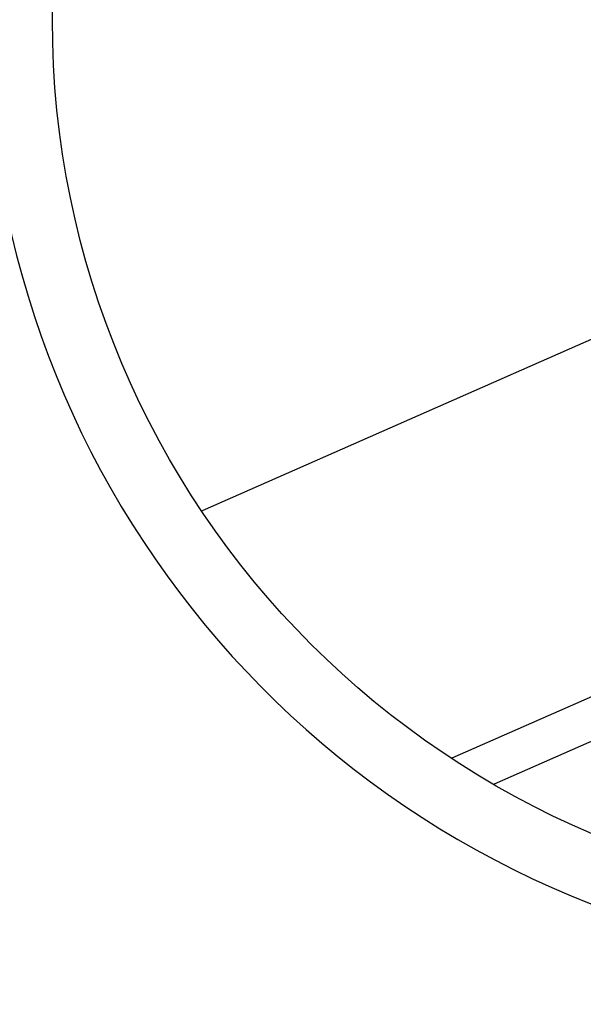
# Model space of a CAD drawing. Header units: millimetres. Extents: x 0 to 210, y 0 to 297.
# Tile 40 of 73: x 54.3086 to 54.3445, y 151.8086 to 151.8713. Entities that reach past the tile are written whole.
import ezdxf
from ezdxf.enums import TextEntityAlignment as Align

# ---------------------------------------------------------------- set-up
doc = ezdxf.new("R2010")
doc.units = ezdxf.units.MM
doc.header["$LTSCALE"] = 19.36
doc.layers.get('0').update_dxf_attribs({"linetype": 'CONTINUOUS'})
doc.layers.add('Z_DIM_2D', color=7, linetype='CONTINUOUS')
doc.styles.add('TEXTSTYLE_3', font='helveticaneueltw1g-ltcn.otf')
doc.styles.add('TEXTSTYLE_4', font='gdt', dxfattribs={"width": 0.7})
doc.dimstyles.new('DIMSTYLE_1', dxfattribs={"dimtxt": 1.4, "dimasz": 3.5, "dimexe": 1.5, "dimexo": 0, "dimgap": 0.35, "dimtad": 0, "dimtih": 1, "dimtoh": 1, "dimlfac": 12.000000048, "dimdsep": 46, "dimtxsty": 'TEXTSTYLE_3', "dimblk": '_FILLED', "dimblk1": '_FILLED', "dimblk2": '_FILLED', "dimcen": 0.09, "dimclrt": 5, "dimazin": 2, "dimtol": 1, "dimtp": 0.3, "dimtm": 0.3, "dimtfac": 1, "dimtofl": 0, "dimtmove": 0, "dimatfit": 3, "dimldrblk": '_FILLED', "dimfxl": 1, "dimtolj": 1, "dimarcsym": 0})
doc.dimstyles.new('DIMSTYLE_3', dxfattribs={"dimtxt": 1.4, "dimasz": 3.5, "dimexe": 1.5, "dimexo": 0, "dimgap": 0.35, "dimtad": 0, "dimtih": 1, "dimtoh": 1, "dimdec": 3, "dimlfac": 12.000000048, "dimdsep": 46, "dimtxsty": 'TEXTSTYLE_3', "dimblk": '_FILLED', "dimblk1": '_FILLED', "dimblk2": '_FILLED', "dimcen": 0.09, "dimclrt": 5, "dimazin": 2, "dimtol": 1, "dimtp": 0.3, "dimtm": 0.3, "dimtfac": 1, "dimtdec": 3, "dimtofl": 0, "dimtmove": 0, "dimatfit": 3, "dimldrblk": '_FILLED', "dimfxl": 1, "dimtolj": 1, "dimarcsym": 0})
doc.dimstyles.new('DIMSTYLE_4', dxfattribs={"dimtxt": 1.4, "dimasz": 3.5, "dimexe": 1.5, "dimexo": 0, "dimgap": 0.35, "dimtad": 0, "dimtih": 1, "dimtoh": 1, "dimdec": 3, "dimlfac": 12.000000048, "dimdsep": 46, "dimtxsty": 'TEXTSTYLE_3', "dimblk": '_FILLED', "dimblk1": '_FILLED', "dimblk2": '_FILLED', "dimcen": 0.09, "dimclrt": 5, "dimazin": 2, "dimtol": 1, "dimtp": 0.4, "dimtm": 0.4, "dimtfac": 1, "dimtdec": 3, "dimtofl": 0, "dimtmove": 0, "dimatfit": 3, "dimldrblk": '_FILLED', "dimfxl": 1, "dimtolj": 1, "dimarcsym": 0})

# ---------------------------------------------------------------- blocks, each defined once
blk = doc.blocks.new('*D0')
at = {"layer": 'Z_DIM_2D', "color": 2, "linetype": 'CONTINUOUS'}
blk.add_line((53.7385570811, 152.5150399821), (53.7385570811, 147.3402091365), dxfattribs=at)
at = {"layer": 'Z_DIM_2D', "color": 5, "linetype": 'CONTINUOUS'}
for s, height, style, p in [('0.3', 0.98, 'TEXTSTYLE_3', (54.2285570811, 146.6402091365)), ('`', 0.98, 'TEXTSTYLE_4', (54.2285570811, 144.9946867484)), ('34.48', 1.4, 'TEXTSTYLE_3', (54.4385570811, 143.8513534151))]:
    blk.add_text(s, height=height, rotation=90, dxfattribs=dict(at, style=style)).set_placement(p, align=Align.RIGHT)
blk = doc.blocks.new('_FILLED')
at = {"color": 0, "linetype": 'BYBLOCK'}
blk.add_solid([(0, 0), (-1, 0.125), (-1, -0.125)], dxfattribs=at)
blk = doc.blocks.new('_NONE')
blk = doc.blocks.new('*D2')
at = {"layer": 'Z_DIM_2D', "color": 2, "linetype": 'CONTINUOUS'}
for p, q in [((54.1564952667, 152.4525399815), (54.1564952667, 150.5886575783)), ((54.1564952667, 150.5886575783), (56.1076576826, 150.163455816)), ((56.1076576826, 150.163455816), (56.1076576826, 147.3402091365))]:
    blk.add_line(p, q, dxfattribs=at)
at = {"layer": 'Z_DIM_2D', "color": 5, "linetype": 'CONTINUOUS'}
for s, height, style, p in [('0.3', 0.98, 'TEXTSTYLE_3', (56.5976576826, 146.6402091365)), ('`', 0.98, 'TEXTSTYLE_4', (56.5976576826, 144.9946867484)), ('39.5', 1.4, 'TEXTSTYLE_3', (56.8076576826, 143.8513534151))]:
    blk.add_text(s, height=height, rotation=90, dxfattribs=dict(at, style=style)).set_placement(p, align=Align.RIGHT)
blk = doc.blocks.new('*D3')
at = {"layer": 'Z_DIM_2D', "color": 2, "linetype": 'CONTINUOUS'}
for p, q in [((60.8231622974, 152.4525399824), (60.8231622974, 150.4755057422)), ((60.8231622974, 150.4755057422), (58.7593553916, 149.977222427)), ((58.7593553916, 149.977222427), (58.7593553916, 147.3402091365))]:
    blk.add_line(p, q, dxfattribs=at)
at = {"layer": 'Z_DIM_2D', "color": 5, "linetype": 'CONTINUOUS'}
for s, height, style, p in [('0.3', 0.98, 'TEXTSTYLE_3', (59.2493553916, 146.6402091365)), ('`', 0.98, 'TEXTSTYLE_4', (59.2493553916, 144.9946867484)), ('119.5', 1.4, 'TEXTSTYLE_3', (59.4593553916, 143.8513534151))]:
    blk.add_text(s, height=height, rotation=90, dxfattribs=dict(at, style=style)).set_placement(p, align=Align.RIGHT)
blk = doc.blocks.new('*D4')
at = {"layer": 'Z_DIM_2D', "color": 2, "linetype": 'CONTINUOUS'}
blk.add_line((61.2648277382, 152.5150399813), (61.2648277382, 147.3402091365), dxfattribs=at)
at = {"layer": 'Z_DIM_2D', "color": 5, "linetype": 'CONTINUOUS'}
for s, height, style, p in [('0.3', 0.98, 'TEXTSTYLE_3', (61.7548277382, 146.6402091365)), ('`', 0.98, 'TEXTSTYLE_4', (61.7548277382, 144.9946867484)), ('124.8', 1.4, 'TEXTSTYLE_3', (61.9648277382, 143.8513534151))]:
    blk.add_text(s, height=height, rotation=90, dxfattribs=dict(at, style=style)).set_placement(p, align=Align.RIGHT)
blk = doc.blocks.new('*D5')
at = {"layer": 'Z_DIM_2D', "color": 2, "linetype": 'CONTINUOUS'}
blk.add_line((63.7398285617, 152.5150399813), (63.7398285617, 147.3402091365), dxfattribs=at)
at = {"layer": 'Z_DIM_2D', "color": 5, "linetype": 'CONTINUOUS'}
for s, height, style, p in [('0.3', 0.98, 'TEXTSTYLE_3', (64.2298285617, 146.6402091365)), ('`', 0.98, 'TEXTSTYLE_4', (64.2298285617, 144.9946867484)), ('154.5', 1.4, 'TEXTSTYLE_3', (64.4398285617, 143.8513534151))]:
    blk.add_text(s, height=height, rotation=90, dxfattribs=dict(at, style=style)).set_placement(p, align=Align.RIGHT)
blk = doc.blocks.new('*D6')
at = {"layer": 'Z_DIM_2D', "color": 2, "linetype": 'CONTINUOUS'}
for p, q in [((64.1564952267, 152.4525399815), (64.1564952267, 150.6542908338)), ((64.1564952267, 150.6542908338), (65.4583074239, 149.952707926)), ((65.4583074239, 149.952707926), (65.4583074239, 147.3402091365))]:
    blk.add_line(p, q, dxfattribs=at)
at = {"layer": 'Z_DIM_2D', "color": 5, "linetype": 'CONTINUOUS'}
for s, height, style, p in [('0.3', 0.98, 'TEXTSTYLE_3', (65.9483074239, 146.6402091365)), ('`', 0.98, 'TEXTSTYLE_4', (65.9483074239, 144.9946867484)), ('159.5', 1.4, 'TEXTSTYLE_3', (66.1583074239, 143.8513534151))]:
    blk.add_text(s, height=height, rotation=90, dxfattribs=dict(at, style=style)).set_placement(p, align=Align.RIGHT)
blk = doc.blocks.new('*D7')
at = {"layer": 'Z_DIM_2D', "color": 2, "linetype": 'CONTINUOUS'}
blk.add_line((67.0731618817, 152.5150399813), (67.0731618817, 147.3402091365), dxfattribs=at)
at = {"layer": 'Z_DIM_2D', "color": 5, "linetype": 'CONTINUOUS'}
for s, height, style, p in [('0.3', 0.98, 'TEXTSTYLE_3', (67.5631618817, 146.6402091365)), ('`', 0.98, 'TEXTSTYLE_4', (67.5631618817, 144.9946867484)), ('194.5', 1.4, 'TEXTSTYLE_3', (67.7731618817, 143.8513534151))]:
    blk.add_text(s, height=height, rotation=90, dxfattribs=dict(at, style=style)).set_placement(p, align=Align.RIGHT)
blk = doc.blocks.new('*D8')
at = {"layer": 'Z_DIM_2D', "color": 2, "linetype": 'CONTINUOUS'}
for p, q in [((67.4898285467, 152.4525399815), (67.4898285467, 150.3189837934)), ((67.4898285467, 150.3189837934), (68.8730183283, 150.0200138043)), ((68.8730183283, 150.0200138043), (68.8730183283, 147.3402091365))]:
    blk.add_line(p, q, dxfattribs=at)
at = {"layer": 'Z_DIM_2D', "color": 5, "linetype": 'CONTINUOUS'}
for s, height, style, p in [('0.3', 0.98, 'TEXTSTYLE_3', (69.3630183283, 146.6402091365)), ('`', 0.98, 'TEXTSTYLE_4', (69.3630183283, 144.9946867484)), ('199.5', 1.4, 'TEXTSTYLE_3', (69.5730183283, 143.8513534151))]:
    blk.add_text(s, height=height, rotation=90, dxfattribs=dict(at, style=style)).set_placement(p, align=Align.RIGHT)
blk = doc.blocks.new('*D9')
at = {"layer": 'Z_DIM_2D', "color": 2, "linetype": 'CONTINUOUS'}
blk.add_line((70.8231622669, 152.4525399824), (70.8231622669, 147.3402091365), dxfattribs=at)
at = {"layer": 'Z_DIM_2D', "color": 5, "linetype": 'CONTINUOUS'}
for s, height, style, p in [('0.3', 0.98, 'TEXTSTYLE_3', (71.3131622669, 146.6402091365)), ('`', 0.98, 'TEXTSTYLE_4', (71.3131622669, 144.9946867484)), ('239.5', 1.4, 'TEXTSTYLE_3', (71.5231622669, 143.8513534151))]:
    blk.add_text(s, height=height, rotation=90, dxfattribs=dict(at, style=style)).set_placement(p, align=Align.RIGHT)
blk = doc.blocks.new('*D10')
at = {"layer": 'Z_DIM_2D', "color": 2, "linetype": 'CONTINUOUS'}
for p, q in [((71.2398281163, 152.5150416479), (71.2398281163, 150.1321599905)), ((71.2398281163, 150.1321599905), (72.6999055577, 149.7999711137)), ((72.6999055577, 149.7999711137), (72.6999055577, 147.3402091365))]:
    blk.add_line(p, q, dxfattribs=at)
at = {"layer": 'Z_DIM_2D', "color": 5, "linetype": 'CONTINUOUS'}
for s, height, style, p in [('0.3', 0.98, 'TEXTSTYLE_3', (73.1899055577, 146.6402091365)), ('`', 0.98, 'TEXTSTYLE_4', (73.1899055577, 144.9946867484)), ('244.5', 1.4, 'TEXTSTYLE_3', (73.3999055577, 143.8513534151))]:
    blk.add_text(s, height=height, rotation=90, dxfattribs=dict(at, style=style)).set_placement(p, align=Align.RIGHT)
blk = doc.blocks.new('*D11')
at = {"layer": 'Z_DIM_2D', "color": 2, "linetype": 'CONTINUOUS'}
blk.add_line((74.181494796, 152.4525416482), (74.181494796, 147.3402091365), dxfattribs=at)
at = {"layer": 'Z_DIM_2D', "color": 5, "linetype": 'CONTINUOUS'}
for s, height, style, p in [('0.3', 0.98, 'TEXTSTYLE_3', (74.671494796, 146.6402091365)), ('`', 0.98, 'TEXTSTYLE_4', (74.671494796, 144.9946867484)), ('279.8', 1.4, 'TEXTSTYLE_3', (74.881494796, 143.8513534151))]:
    blk.add_text(s, height=height, rotation=90, dxfattribs=dict(at, style=style)).set_placement(p, align=Align.RIGHT)
blk = doc.blocks.new('*D12')
at = {"layer": 'Z_DIM_2D', "color": 2, "linetype": 'CONTINUOUS'}
for p, q in [((74.5981618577, 152.5150416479), (74.5981618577, 150.3484979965)), ((74.5981618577, 150.3484979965), (75.7033082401, 149.7638455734)), ((75.7033082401, 149.7638455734), (75.7033082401, 147.3402091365))]:
    blk.add_line(p, q, dxfattribs=at)
at = {"layer": 'Z_DIM_2D', "color": 5, "linetype": 'CONTINUOUS'}
for s, height, style, p in [('0.3', 0.98, 'TEXTSTYLE_3', (76.1933082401, 146.6402091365)), ('`', 0.98, 'TEXTSTYLE_4', (76.1933082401, 144.9946867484)), ('284.8', 1.4, 'TEXTSTYLE_3', (76.4033082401, 143.8513534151))]:
    blk.add_text(s, height=height, rotation=90, dxfattribs=dict(at, style=style)).set_placement(p, align=Align.RIGHT)
blk = doc.blocks.new('*D13')
at = {"layer": 'Z_DIM_2D', "color": 2, "linetype": 'CONTINUOUS'}
blk.add_line((77.0731614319, 152.5150416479), (77.0731614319, 147.3402091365), dxfattribs=at)
at = {"layer": 'Z_DIM_2D', "color": 5, "linetype": 'CONTINUOUS'}
for s, height, style, p in [('0.3', 0.98, 'TEXTSTYLE_3', (77.5631614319, 146.6402091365)), ('`', 0.98, 'TEXTSTYLE_4', (77.5631614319, 144.9946867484)), ('314.5', 1.4, 'TEXTSTYLE_3', (77.7731614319, 143.8513534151))]:
    blk.add_text(s, height=height, rotation=90, dxfattribs=dict(at, style=style)).set_placement(p, align=Align.RIGHT)
blk = doc.blocks.new('*D14')
at = {"layer": 'Z_DIM_2D', "color": 2, "linetype": 'CONTINUOUS'}
for p, q in [((77.4964006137, 152.4525399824), (77.4964006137, 150.2411179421)), ((77.4964006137, 150.2411179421), (78.5715100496, 149.8584363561)), ((78.5715100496, 149.8584363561), (78.5715100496, 147.3402091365))]:
    blk.add_line(p, q, dxfattribs=at)
at = {"layer": 'Z_DIM_2D', "color": 5, "linetype": 'CONTINUOUS'}
for s, height, style, p in [('0.3', 0.98, 'TEXTSTYLE_3', (79.0615100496, 146.6402091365)), ('`', 0.98, 'TEXTSTYLE_4', (79.0615100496, 144.9946867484)), ('319.58', 1.4, 'TEXTSTYLE_3', (79.2715100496, 143.8513534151))]:
    blk.add_text(s, height=height, rotation=90, dxfattribs=dict(at, style=style)).set_placement(p, align=Align.RIGHT)
blk = doc.blocks.new('*D15')
at = {"layer": 'Z_DIM_2D', "color": 2, "linetype": 'CONTINUOUS'}
blk.add_line((80.4064951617, 152.5150399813), (80.4064951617, 147.3402091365), dxfattribs=at)
at = {"layer": 'Z_DIM_2D', "color": 5, "linetype": 'CONTINUOUS'}
for s, height, style, p in [('0.3', 0.98, 'TEXTSTYLE_3', (80.8964951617, 146.6402091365)), ('`', 0.98, 'TEXTSTYLE_4', (80.8964951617, 144.9946867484)), ('354.5', 1.4, 'TEXTSTYLE_3', (81.1064951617, 143.8513534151))]:
    blk.add_text(s, height=height, rotation=90, dxfattribs=dict(at, style=style)).set_placement(p, align=Align.RIGHT)
blk = doc.blocks.new('*D16')
at = {"layer": 'Z_DIM_2D', "color": 2, "linetype": 'CONTINUOUS'}
for p, q in [((80.8231618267, 152.4525399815), (80.8231618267, 150.226667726)), ((80.8231618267, 150.226667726), (81.9329292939, 150.0991071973)), ((81.9329292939, 150.0991071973), (81.9329292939, 147.3402091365))]:
    blk.add_line(p, q, dxfattribs=at)
at = {"layer": 'Z_DIM_2D', "color": 5, "linetype": 'CONTINUOUS'}
for s, height, style, p in [('0.3', 0.98, 'TEXTSTYLE_3', (82.4229292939, 146.6402091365)), ('`', 0.98, 'TEXTSTYLE_4', (82.4229292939, 144.9946867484)), ('359.5', 1.4, 'TEXTSTYLE_3', (82.6329292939, 143.8513534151))]:
    blk.add_text(s, height=height, rotation=90, dxfattribs=dict(at, style=style)).set_placement(p, align=Align.RIGHT)
blk = doc.blocks.new('*D17')
at = {"layer": 'Z_DIM_2D', "color": 2, "linetype": 'CONTINUOUS'}
for p, q in [((84.1564951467, 152.4525399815), (84.1564951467, 150.0512520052)), ((84.1564951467, 150.0512520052), (83.757416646, 149.5622699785)), ((83.757416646, 149.5622699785), (83.757416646, 147.3402091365))]:
    blk.add_line(p, q, dxfattribs=at)
at = {"layer": 'Z_DIM_2D', "color": 5, "linetype": 'CONTINUOUS'}
for s, height, style, p in [('0.3', 0.98, 'TEXTSTYLE_3', (84.247416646, 146.6402091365)), ('`', 0.98, 'TEXTSTYLE_4', (84.247416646, 144.9946867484)), ('399.5', 1.4, 'TEXTSTYLE_3', (84.457416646, 143.8513534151))]:
    blk.add_text(s, height=height, rotation=90, dxfattribs=dict(at, style=style)).set_placement(p, align=Align.RIGHT)
blk = doc.blocks.new('*D18')
at = {"layer": 'Z_DIM_2D', "color": 2, "linetype": 'CONTINUOUS'}
for p, q in [((84.5731618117, 152.5150399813), (84.5731618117, 150.0725120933)), ((84.5731618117, 150.0725120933), (85.5007438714, 149.8599112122)), ((85.5007438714, 149.8599112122), (85.5007438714, 147.3402091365))]:
    blk.add_line(p, q, dxfattribs=at)
at = {"layer": 'Z_DIM_2D', "color": 5, "linetype": 'CONTINUOUS'}
for s, height, style, p in [('0.3', 0.98, 'TEXTSTYLE_3', (85.9907438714, 146.6402091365)), ('`', 0.98, 'TEXTSTYLE_4', (85.9907438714, 144.9946867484)), ('404.5', 1.4, 'TEXTSTYLE_3', (86.2007438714, 143.8513534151))]:
    blk.add_text(s, height=height, rotation=90, dxfattribs=dict(at, style=style)).set_placement(p, align=Align.RIGHT)
blk = doc.blocks.new('*D19')
at = {"layer": 'Z_DIM_2D', "color": 2, "linetype": 'CONTINUOUS'}
blk.add_line((87.0731618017, 152.5150399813), (87.0731618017, 147.3402091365), dxfattribs=at)
at = {"layer": 'Z_DIM_2D', "color": 5, "linetype": 'CONTINUOUS'}
for s, height, style, p in [('0.3', 0.98, 'TEXTSTYLE_3', (87.5631618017, 146.6402091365)), ('`', 0.98, 'TEXTSTYLE_4', (87.5631618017, 144.9946867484)), ('434.5', 1.4, 'TEXTSTYLE_3', (87.7731618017, 143.8513534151))]:
    blk.add_text(s, height=height, rotation=90, dxfattribs=dict(at, style=style)).set_placement(p, align=Align.RIGHT)
blk = doc.blocks.new('*D20')
at = {"layer": 'Z_DIM_2D', "color": 2, "linetype": 'CONTINUOUS'}
for p, q in [((87.5148285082, 152.4525399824), (87.5148285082, 150.0970940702)), ((87.5148285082, 150.0970940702), (88.5834566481, 149.7144124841)), ((88.5834566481, 149.7144124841), (88.5834566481, 147.3402091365))]:
    blk.add_line(p, q, dxfattribs=at)
at = {"layer": 'Z_DIM_2D', "color": 5, "linetype": 'CONTINUOUS'}
for s, height, style, p in [('0.3', 0.98, 'TEXTSTYLE_3', (89.0734566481, 146.6402091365)), ('`', 0.98, 'TEXTSTYLE_4', (89.0734566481, 144.9946867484)), ('439.8', 1.4, 'TEXTSTYLE_3', (89.2834566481, 143.8513534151))]:
    blk.add_text(s, height=height, rotation=90, dxfattribs=dict(at, style=style)).set_placement(p, align=Align.RIGHT)
blk = doc.blocks.new('*D21')
at = {"layer": 'Z_DIM_2D', "color": 2, "linetype": 'CONTINUOUS'}
for p, q in [((87.9314951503, 152.5150416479), (87.9314951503, 150.3947353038)), ((87.9314951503, 150.3947353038), (90.1779632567, 149.8632331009)), ((90.1779632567, 149.8632331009), (90.1779632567, 147.3402091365))]:
    blk.add_line(p, q, dxfattribs=at)
at = {"layer": 'Z_DIM_2D', "color": 5, "linetype": 'CONTINUOUS'}
for s, height, style, p in [('0.3', 0.98, 'TEXTSTYLE_3', (90.6679632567, 146.6402091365)), ('`', 0.98, 'TEXTSTYLE_4', (90.6679632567, 144.9946867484)), ('444.8', 1.4, 'TEXTSTYLE_3', (90.8779632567, 143.8513534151))]:
    blk.add_text(s, height=height, rotation=90, dxfattribs=dict(at, style=style)).set_placement(p, align=Align.RIGHT)
blk = doc.blocks.new('*D22')
at = {"layer": 'Z_DIM_2D', "color": 2, "linetype": 'CONTINUOUS'}
for p, q in [((93.7398284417, 152.5150399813), (93.7398284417, 150.3119277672)), ((93.7398284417, 150.3119277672), (92.1707702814, 149.6741251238)), ((92.1707702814, 149.6741251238), (92.1707702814, 147.3402091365))]:
    blk.add_line(p, q, dxfattribs=at)
at = {"layer": 'Z_DIM_2D', "color": 5, "linetype": 'CONTINUOUS'}
for s, height, style, p in [('0.3', 0.98, 'TEXTSTYLE_3', (92.6607702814, 146.6402091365)), ('`', 0.98, 'TEXTSTYLE_4', (92.6607702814, 144.9946867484)), ('514.5', 1.4, 'TEXTSTYLE_3', (92.8707702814, 143.8513534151))]:
    blk.add_text(s, height=height, rotation=90, dxfattribs=dict(at, style=style)).set_placement(p, align=Align.RIGHT)
blk = doc.blocks.new('*D23')
at = {"layer": 'Z_DIM_2D', "color": 2, "linetype": 'CONTINUOUS'}
blk.add_line((94.1564972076, 152.4525399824), (94.1564972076, 147.3402091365), dxfattribs=at)
at = {"layer": 'Z_DIM_2D', "color": 5, "linetype": 'CONTINUOUS'}
for s, height, style, p in [('0.3', 0.98, 'TEXTSTYLE_3', (94.6464972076, 146.6402091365)), ('`', 0.98, 'TEXTSTYLE_4', (94.6464972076, 144.9946867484)), ('519.5', 1.4, 'TEXTSTYLE_3', (94.8564972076, 143.8513534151))]:
    blk.add_text(s, height=height, rotation=90, dxfattribs=dict(at, style=style)).set_placement(p, align=Align.RIGHT)
blk = doc.blocks.new('*D24')
at = {"layer": 'Z_DIM_2D', "color": 2, "linetype": 'CONTINUOUS'}
for p, q in [((94.5731613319, 152.5150416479), (94.5731613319, 150.2973114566)), ((94.5731613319, 150.2973114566), (96.1171741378, 149.7020289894)), ((96.1171741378, 149.7020289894), (96.1171741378, 147.3402091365))]:
    blk.add_line(p, q, dxfattribs=at)
at = {"layer": 'Z_DIM_2D', "color": 5, "linetype": 'CONTINUOUS'}
for s, height, style, p in [('0.3', 0.98, 'TEXTSTYLE_3', (96.6071741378, 146.6402091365)), ('`', 0.98, 'TEXTSTYLE_4', (96.6071741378, 144.9946867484)), ('524.5', 1.4, 'TEXTSTYLE_3', (96.8171741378, 143.8513534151))]:
    blk.add_text(s, height=height, rotation=90, dxfattribs=dict(at, style=style)).set_placement(p, align=Align.RIGHT)
blk = doc.blocks.new('*D25')
at = {"layer": 'Z_DIM_2D', "color": 2, "linetype": 'CONTINUOUS'}
for p, q in [((100.4064946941, 152.5150416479), (100.4064946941, 150.26249391)), ((100.4064946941, 150.26249391), (98.4871133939, 149.6645539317)), ((98.4871133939, 149.6645539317), (98.4871133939, 147.3402091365))]:
    blk.add_line(p, q, dxfattribs=at)
at = {"layer": 'Z_DIM_2D', "color": 5, "linetype": 'CONTINUOUS'}
for s, height, style, p in [('0.3', 0.98, 'TEXTSTYLE_3', (98.9771133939, 146.6402091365)), ('`', 0.98, 'TEXTSTYLE_4', (98.9771133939, 144.9946867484)), ('594.5', 1.4, 'TEXTSTYLE_3', (99.1871133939, 143.8513534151))]:
    blk.add_text(s, height=height, rotation=90, dxfattribs=dict(at, style=style)).set_placement(p, align=Align.RIGHT)
blk = doc.blocks.new('*D26')
at = {"layer": 'Z_DIM_2D', "color": 2, "linetype": 'CONTINUOUS'}
blk.add_line((100.8237204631, 152.4525399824), (100.8237204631, 147.3402091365), dxfattribs=at)
at = {"layer": 'Z_DIM_2D', "color": 5, "linetype": 'CONTINUOUS'}
for s, height, style, p in [('0.3', 0.98, 'TEXTSTYLE_3', (101.3137204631, 146.6402091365)), ('`', 0.98, 'TEXTSTYLE_4', (101.3137204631, 144.9946867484)), ('599.51', 1.4, 'TEXTSTYLE_3', (101.5237204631, 143.8513534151))]:
    blk.add_text(s, height=height, rotation=90, dxfattribs=dict(at, style=style)).set_placement(p, align=Align.RIGHT)
blk = doc.blocks.new('*D27')
at = {"layer": 'Z_DIM_2D', "color": 2, "linetype": 'CONTINUOUS'}
for p, q in [((101.2648297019, 152.5150416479), (101.2648297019, 150.2287559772)), ((101.2648297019, 150.2287559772), (103.0178582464, 149.6308159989)), ((103.0178582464, 149.6308159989), (103.0178582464, 147.3402091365))]:
    blk.add_line(p, q, dxfattribs=at)
at = {"layer": 'Z_DIM_2D', "color": 5, "linetype": 'CONTINUOUS'}
for s, height, style, p in [('0.3', 0.98, 'TEXTSTYLE_3', (103.5078582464, 146.6402091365)), ('`', 0.98, 'TEXTSTYLE_4', (103.5078582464, 144.9946867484)), ('604.8', 1.4, 'TEXTSTYLE_3', (103.7178582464, 143.8513534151))]:
    blk.add_text(s, height=height, rotation=90, dxfattribs=dict(at, style=style)).set_placement(p, align=Align.RIGHT)
blk = doc.blocks.new('*D28')
at = {"layer": 'Z_DIM_2D', "color": 2, "linetype": 'CONTINUOUS'}
for p, q in [((107.0731617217, 152.5150399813), (107.0731617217, 150.3866430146)), ((107.0731617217, 150.3866430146), (105.5114158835, 149.6558274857)), ((105.5114158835, 149.6558274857), (105.5114158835, 147.3402091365))]:
    blk.add_line(p, q, dxfattribs=at)
at = {"layer": 'Z_DIM_2D', "color": 5, "linetype": 'CONTINUOUS'}
for s, height, style, p in [('0.3', 0.98, 'TEXTSTYLE_3', (106.0014158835, 146.6402091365)), ('`', 0.98, 'TEXTSTYLE_4', (106.0014158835, 144.9946867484)), ('674.5', 1.4, 'TEXTSTYLE_3', (106.2114158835, 143.8513534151))]:
    blk.add_text(s, height=height, rotation=90, dxfattribs=dict(at, style=style)).set_placement(p, align=Align.RIGHT)
blk = doc.blocks.new('*D29')
at = {"layer": 'Z_DIM_2D', "color": 2, "linetype": 'CONTINUOUS'}
blk.add_line((107.4898283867, 152.4525399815), (107.4898283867, 147.3402091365), dxfattribs=at)
at = {"layer": 'Z_DIM_2D', "color": 5, "linetype": 'CONTINUOUS'}
for s, height, style, p in [('0.3', 0.98, 'TEXTSTYLE_3', (107.9798283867, 146.6402091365)), ('`', 0.98, 'TEXTSTYLE_4', (107.9798283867, 144.9946867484)), ('679.5', 1.4, 'TEXTSTYLE_3', (108.1898283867, 143.8513534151))]:
    blk.add_text(s, height=height, rotation=90, dxfattribs=dict(at, style=style)).set_placement(p, align=Align.RIGHT)
blk = doc.blocks.new('*D30')
at = {"layer": 'Z_DIM_2D', "color": 2, "linetype": 'CONTINUOUS'}
for p, q in [((107.9064950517, 152.5150399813), (107.9064950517, 150.3866430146)), ((107.9064950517, 150.3866430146), (108.9661802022, 150.0544541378)), ((108.9661802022, 150.0544541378), (108.9661802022, 147.3402091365))]:
    blk.add_line(p, q, dxfattribs=at)
at = {"layer": 'Z_DIM_2D', "color": 5, "linetype": 'CONTINUOUS'}
for s, height, style, p in [('0.3', 0.98, 'TEXTSTYLE_3', (109.4561802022, 146.6402091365)), ('`', 0.98, 'TEXTSTYLE_4', (109.4561802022, 144.9946867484)), ('684.5', 1.4, 'TEXTSTYLE_3', (109.6661802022, 143.8513534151))]:
    blk.add_text(s, height=height, rotation=90, dxfattribs=dict(at, style=style)).set_placement(p, align=Align.RIGHT)
blk = doc.blocks.new('*D31')
at = {"layer": 'Z_DIM_2D', "color": 2, "linetype": 'CONTINUOUS'}
blk.add_line((110.4064950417, 152.5150399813), (110.4064950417, 147.3402091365), dxfattribs=at)
at = {"layer": 'Z_DIM_2D', "color": 5, "linetype": 'CONTINUOUS'}
for s, height, style, p in [('0.3', 0.98, 'TEXTSTYLE_3', (110.8964950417, 146.6402091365)), ('`', 0.98, 'TEXTSTYLE_4', (110.8964950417, 144.9946867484)), ('714.5', 1.4, 'TEXTSTYLE_3', (111.1064950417, 143.8513534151))]:
    blk.add_text(s, height=height, rotation=90, dxfattribs=dict(at, style=style)).set_placement(p, align=Align.RIGHT)
blk = doc.blocks.new('*D32')
at = {"layer": 'Z_DIM_2D', "color": 2, "linetype": 'CONTINUOUS'}
for p, q in [((110.8231617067, 152.4525399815), (110.8231617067, 150.1541108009)), ((110.8231617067, 150.1541108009), (112.2216311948, 149.6558274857)), ((112.2216311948, 149.6558274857), (112.2216311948, 147.3402091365))]:
    blk.add_line(p, q, dxfattribs=at)
at = {"layer": 'Z_DIM_2D', "color": 5, "linetype": 'CONTINUOUS'}
for s, height, style, p in [('0.3', 0.98, 'TEXTSTYLE_3', (112.7116311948, 146.6402091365)), ('`', 0.98, 'TEXTSTYLE_4', (112.7116311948, 144.9946867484)), ('719.5', 1.4, 'TEXTSTYLE_3', (112.9216311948, 143.8513534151))]:
    blk.add_text(s, height=height, rotation=90, dxfattribs=dict(at, style=style)).set_placement(p, align=Align.RIGHT)
blk = doc.blocks.new('*D33')
at = {"layer": 'Z_DIM_2D', "color": 2, "linetype": 'CONTINUOUS'}
blk.add_line((114.1814945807, 152.4525416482), (114.1814945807, 147.3402091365), dxfattribs=at)
at = {"layer": 'Z_DIM_2D', "color": 5, "linetype": 'CONTINUOUS'}
for s, height, style, p in [('0.3', 0.98, 'TEXTSTYLE_3', (114.6714945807, 146.6402091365)), ('`', 0.98, 'TEXTSTYLE_4', (114.6714945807, 144.9946867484)), ('759.8', 1.4, 'TEXTSTYLE_3', (114.8814945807, 143.8513534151))]:
    blk.add_text(s, height=height, rotation=90, dxfattribs=dict(at, style=style)).set_placement(p, align=Align.RIGHT)
blk = doc.blocks.new('*D34')
at = {"layer": 'Z_DIM_2D', "color": 2, "linetype": 'CONTINUOUS'}
for p, q in [((114.5981629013, 152.5150416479), (114.5981629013, 149.6595853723)), ((114.5981629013, 149.6595853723), (115.9313297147, 149.2769037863)), ((115.9313297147, 149.2769037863), (115.9313297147, 147.3402091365))]:
    blk.add_line(p, q, dxfattribs=at)
at = {"layer": 'Z_DIM_2D', "color": 5, "linetype": 'CONTINUOUS'}
for s, height, style, p in [('0.3', 0.98, 'TEXTSTYLE_3', (116.4213297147, 146.6402091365)), ('`', 0.98, 'TEXTSTYLE_4', (116.4213297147, 144.9946867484)), ('764.8', 1.4, 'TEXTSTYLE_3', (116.6313297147, 143.8513534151))]:
    blk.add_text(s, height=height, rotation=90, dxfattribs=dict(at, style=style)).set_placement(p, align=Align.RIGHT)
blk = doc.blocks.new('*D35')
at = {"layer": 'Z_DIM_2D', "color": 2, "linetype": 'CONTINUOUS'}
blk.add_line((117.4898287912, 152.4525399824), (117.4898287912, 147.3402091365), dxfattribs=at)
at = {"layer": 'Z_DIM_2D', "color": 5, "linetype": 'CONTINUOUS'}
for s, height, style, p in [('0.3', 0.98, 'TEXTSTYLE_3', (117.9798287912, 146.6402091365)), ('`', 0.98, 'TEXTSTYLE_4', (117.9798287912, 144.9946867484)), ('799.5', 1.4, 'TEXTSTYLE_3', (118.1898287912, 143.8513534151))]:
    blk.add_text(s, height=height, rotation=90, dxfattribs=dict(at, style=style)).set_placement(p, align=Align.RIGHT)
blk = doc.blocks.new('*D36')
at = {"layer": 'Z_DIM_2D', "color": 2, "linetype": 'CONTINUOUS'}
for p, q in [((117.9064945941, 152.5150416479), (117.9064945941, 150.4501948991)), ((117.9064945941, 150.4501948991), (119.1426660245, 150.1270415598)), ((119.1426660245, 150.1270415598), (119.1426660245, 147.3402091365))]:
    blk.add_line(p, q, dxfattribs=at)
at = {"layer": 'Z_DIM_2D', "color": 5, "linetype": 'CONTINUOUS'}
for s, height, style, p in [('0.3', 0.98, 'TEXTSTYLE_3', (119.6326660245, 146.6402091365)), ('`', 0.98, 'TEXTSTYLE_4', (119.6326660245, 144.9946867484)), ('804.5', 1.4, 'TEXTSTYLE_3', (119.8426660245, 143.8513534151))]:
    blk.add_text(s, height=height, rotation=90, dxfattribs=dict(at, style=style)).set_placement(p, align=Align.RIGHT)
blk = doc.blocks.new('*D37')
at = {"layer": 'Z_DIM_2D', "color": 2, "linetype": 'CONTINUOUS'}
blk.add_line((120.4064950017, 152.5150399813), (120.4064950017, 147.3402091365), dxfattribs=at)
at = {"layer": 'Z_DIM_2D', "color": 5, "linetype": 'CONTINUOUS'}
for s, height, style, p in [('0.3', 0.98, 'TEXTSTYLE_3', (120.8964950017, 146.6402091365)), ('`', 0.98, 'TEXTSTYLE_4', (120.8964950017, 144.9946867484)), ('834.5', 1.4, 'TEXTSTYLE_3', (121.1064950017, 143.8513534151))]:
    blk.add_text(s, height=height, rotation=90, dxfattribs=dict(at, style=style)).set_placement(p, align=Align.RIGHT)
blk = doc.blocks.new('*D38')
at = {"layer": 'Z_DIM_2D', "color": 2, "linetype": 'CONTINUOUS'}
for p, q in [((120.8231616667, 152.4525399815), (120.8231616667, 150.5053541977)), ((120.8231616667, 150.5053541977), (121.8705266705, 150.1439326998)), ((121.8705266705, 150.1439326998), (121.8705266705, 147.3402091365))]:
    blk.add_line(p, q, dxfattribs=at)
at = {"layer": 'Z_DIM_2D', "color": 5, "linetype": 'CONTINUOUS'}
for s, height, style, p in [('0.3', 0.98, 'TEXTSTYLE_3', (122.3605266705, 146.6402091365)), ('`', 0.98, 'TEXTSTYLE_4', (122.3605266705, 144.9946867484)), ('839.5', 1.4, 'TEXTSTYLE_3', (122.5705266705, 143.8513534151))]:
    blk.add_text(s, height=height, rotation=90, dxfattribs=dict(at, style=style)).set_placement(p, align=Align.RIGHT)
blk = doc.blocks.new('*D39')
at = {"layer": 'Z_DIM_2D', "color": 2, "linetype": 'CONTINUOUS'}
blk.add_line((123.7398279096, 152.5150416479), (123.7398279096, 147.3402091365), dxfattribs=at)
at = {"layer": 'Z_DIM_2D', "color": 5, "linetype": 'CONTINUOUS'}
for s, height, style, p in [('0.3', 0.98, 'TEXTSTYLE_3', (124.2298279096, 146.6402091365)), ('`', 0.98, 'TEXTSTYLE_4', (124.2298279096, 144.9946867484)), ('874.5', 1.4, 'TEXTSTYLE_3', (124.4398279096, 143.8513534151))]:
    blk.add_text(s, height=height, rotation=90, dxfattribs=dict(at, style=style)).set_placement(p, align=Align.RIGHT)
blk = doc.blocks.new('*D40')
at = {"layer": 'Z_DIM_2D', "color": 2, "linetype": 'CONTINUOUS'}
for p, q in [((124.1564970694, 152.4525399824), (124.1564970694, 149.8243670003)), ((124.1564970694, 149.8243670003), (125.2688188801, 149.3779051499)), ((125.2688188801, 149.3779051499), (125.2688188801, 147.3402091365))]:
    blk.add_line(p, q, dxfattribs=at)
at = {"layer": 'Z_DIM_2D', "color": 5, "linetype": 'CONTINUOUS'}
for s, height, style, p in [('0.3', 0.98, 'TEXTSTYLE_3', (125.7588188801, 146.6402091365)), ('`', 0.98, 'TEXTSTYLE_4', (125.7588188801, 144.9946867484)), ('879.5', 1.4, 'TEXTSTYLE_3', (125.9688188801, 143.8513534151))]:
    blk.add_text(s, height=height, rotation=90, dxfattribs=dict(at, style=style)).set_placement(p, align=Align.RIGHT)
blk = doc.blocks.new('*D41')
at = {"layer": 'Z_DIM_2D', "color": 2, "linetype": 'CONTINUOUS'}
blk.add_line((127.5148295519, 152.4525416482), (127.5148295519, 147.3402091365), dxfattribs=at)
at = {"layer": 'Z_DIM_2D', "color": 5, "linetype": 'CONTINUOUS'}
for s, height, style, p in [('0.3', 0.98, 'TEXTSTYLE_3', (128.0048295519, 146.6402091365)), ('`', 0.98, 'TEXTSTYLE_4', (128.0048295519, 144.9946867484)), ('919.8', 1.4, 'TEXTSTYLE_3', (128.2148295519, 143.8513534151))]:
    blk.add_text(s, height=height, rotation=90, dxfattribs=dict(at, style=style)).set_placement(p, align=Align.RIGHT)
blk = doc.blocks.new('*D42')
at = {"layer": 'Z_DIM_2D', "color": 2, "linetype": 'CONTINUOUS'}
for p, q in [((127.931496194, 152.5150416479), (127.931496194, 149.5626678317)), ((127.931496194, 149.5626678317), (129.1644945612, 149.2437665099)), ((129.1644945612, 149.2437665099), (129.1644945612, 147.3402091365))]:
    blk.add_line(p, q, dxfattribs=at)
at = {"layer": 'Z_DIM_2D', "color": 5, "linetype": 'CONTINUOUS'}
for s, height, style, p in [('0.3', 0.98, 'TEXTSTYLE_3', (129.6544945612, 146.6402091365)), ('`', 0.98, 'TEXTSTYLE_4', (129.6544945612, 144.9946867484)), ('924.8', 1.4, 'TEXTSTYLE_3', (129.8644945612, 143.8513534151))]:
    blk.add_text(s, height=height, rotation=90, dxfattribs=dict(at, style=style)).set_placement(p, align=Align.RIGHT)
blk = doc.blocks.new('*D43')
at = {"layer": 'Z_DIM_2D', "color": 2, "linetype": 'CONTINUOUS'}
blk.add_line((130.8231616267, 152.4525399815), (130.8231616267, 147.3402091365), dxfattribs=at)
at = {"layer": 'Z_DIM_2D', "color": 5, "linetype": 'CONTINUOUS'}
for s, height, style, p in [('0.3', 0.98, 'TEXTSTYLE_3', (131.3131616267, 146.6402091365)), ('`', 0.98, 'TEXTSTYLE_4', (131.3131616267, 144.9946867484)), ('959.5', 1.4, 'TEXTSTYLE_3', (131.5231616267, 143.8513534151))]:
    blk.add_text(s, height=height, rotation=90, dxfattribs=dict(at, style=style)).set_placement(p, align=Align.RIGHT)
blk = doc.blocks.new('*D44')
at = {"layer": 'Z_DIM_2D', "color": 2, "linetype": 'CONTINUOUS'}
for p, q in [((131.2398282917, 152.5150399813), (131.2398282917, 149.9470103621)), ((131.2398282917, 149.9470103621), (132.3661309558, 149.4580283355)), ((132.3661309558, 149.4580283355), (132.3661309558, 147.3402091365))]:
    blk.add_line(p, q, dxfattribs=at)
at = {"layer": 'Z_DIM_2D', "color": 5, "linetype": 'CONTINUOUS'}
for s, height, style, p in [('0.3', 0.98, 'TEXTSTYLE_3', (132.8561309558, 146.6402091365)), ('`', 0.98, 'TEXTSTYLE_4', (132.8561309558, 144.9946867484)), ('964.5', 1.4, 'TEXTSTYLE_3', (133.0661309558, 143.8513534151))]:
    blk.add_text(s, height=height, rotation=90, dxfattribs=dict(at, style=style)).set_placement(p, align=Align.RIGHT)
blk = doc.blocks.new('*D45')
at = {"layer": 'Z_DIM_2D', "color": 2, "linetype": 'CONTINUOUS'}
blk.add_line((133.7398282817, 152.5150399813), (133.7398282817, 147.3402091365), dxfattribs=at)
at = {"layer": 'Z_DIM_2D', "color": 5, "linetype": 'CONTINUOUS'}
for s, height, style, p in [('0.3', 0.98, 'TEXTSTYLE_3', (134.2298282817, 146.6402091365)), ('`', 0.98, 'TEXTSTYLE_4', (134.2298282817, 144.9946867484)), ('994.5', 1.4, 'TEXTSTYLE_3', (134.4398282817, 143.8513534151))]:
    blk.add_text(s, height=height, rotation=90, dxfattribs=dict(at, style=style)).set_placement(p, align=Align.RIGHT)
blk = doc.blocks.new('*D46')
at = {"layer": 'Z_DIM_2D', "color": 2, "linetype": 'CONTINUOUS'}
for p, q in [((134.1564949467, 152.4525399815), (134.1564949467, 149.9044901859)), ((134.1564949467, 149.9044901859), (135.4063235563, 149.4580283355)), ((135.4063235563, 149.4580283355), (135.4063235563, 147.3402091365))]:
    blk.add_line(p, q, dxfattribs=at)
at = {"layer": 'Z_DIM_2D', "color": 5, "linetype": 'CONTINUOUS'}
for s, height, style, p in [('0.3', 0.98, 'TEXTSTYLE_3', (135.8963235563, 146.6402091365)), ('`', 0.98, 'TEXTSTYLE_4', (135.8963235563, 144.9946867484)), ('999.5', 1.4, 'TEXTSTYLE_3', (136.1063235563, 143.8513534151))]:
    blk.add_text(s, height=height, rotation=90, dxfattribs=dict(at, style=style)).set_placement(p, align=Align.RIGHT)
blk = doc.blocks.new('*D47')
at = {"layer": 'Z_DIM_2D', "color": 2, "linetype": 'CONTINUOUS'}
blk.add_line((140.8231620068, 152.4525399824), (140.8231620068, 147.3402091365), dxfattribs=at)
at = {"layer": 'Z_DIM_2D', "color": 5, "linetype": 'CONTINUOUS'}
for s, height, style, p in [('0.3', 0.98, 'TEXTSTYLE_3', (141.3131620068, 146.6402091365)), ('`', 0.98, 'TEXTSTYLE_4', (141.3131620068, 144.9946867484)), ('1079.5', 1.4, 'TEXTSTYLE_3', (141.5231620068, 143.8513534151))]:
    blk.add_text(s, height=height, rotation=90, dxfattribs=dict(at, style=style)).set_placement(p, align=Align.RIGHT)
blk = doc.blocks.new('*D48')
at = {"layer": 'Z_DIM_2D', "color": 2, "linetype": 'CONTINUOUS'}
for p, q in [((141.2564914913, 152.515040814), (141.2564914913, 150.0857324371)), ((141.2564914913, 150.0857324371), (142.5869183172, 149.5924983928)), ((142.5869183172, 149.5924983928), (142.5869183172, 147.3402091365))]:
    blk.add_line(p, q, dxfattribs=at)
at = {"layer": 'Z_DIM_2D', "color": 5, "linetype": 'CONTINUOUS'}
for s, height, style, p in [('0.3', 0.98, 'TEXTSTYLE_3', (143.0769183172, 146.6402091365)), ('`', 0.98, 'TEXTSTYLE_4', (143.0769183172, 144.9946867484)), ('1084.7', 1.4, 'TEXTSTYLE_3', (143.2869183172, 143.8513534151))]:
    blk.add_text(s, height=height, rotation=90, dxfattribs=dict(at, style=style)).set_placement(p, align=Align.RIGHT)
blk = doc.blocks.new('*D49')
at = {"layer": 'Z_DIM_2D', "color": 2, "linetype": 'CONTINUOUS'}
blk.add_line((144.1148274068, 152.6025399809), (144.1148274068, 147.3402091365), dxfattribs=at)
at = {"layer": 'Z_DIM_2D', "color": 5, "linetype": 'CONTINUOUS'}
for s, height, style, p in [('0.4', 0.98, 'TEXTSTYLE_3', (144.6048274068, 146.6402091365)), ('`', 0.98, 'TEXTSTYLE_4', (144.6048274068, 144.9946867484)), ('1119', 1.4, 'TEXTSTYLE_3', (144.8148274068, 143.8513534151))]:
    blk.add_text(s, height=height, rotation=90, dxfattribs=dict(at, style=style)).set_placement(p, align=Align.RIGHT)

msp = doc.modelspace()

# ---------------------------------------------------------------- linework, layer by layer
at = {"color": 7, "linetype": 'CONTINUOUS'}
msp.add_line((54.320214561, 151.8400362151), (54.3854096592, 151.8687906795), dxfattribs=at)
at = {"color": 6, "linetype": 'CONTINUOUS'}
for p, q in [((54.3925838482, 151.8491852), (54.3360953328, 151.8242707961)), ((54.3387962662, 151.8226429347), (54.3930463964, 151.8465063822))]:
    msp.add_line(p, q, dxfattribs=at)
msp.add_circle((54.3669111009, 151.8712899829), 0.0562499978, dxfattribs=at)
at = {"color": 9, "linetype": 'CONTINUOUS'}
msp.add_arc((54.3669110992, 151.8712899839), 0.06041662, 16.5404119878, 343.4995184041, dxfattribs=at)

# ---------------------------------------------------------------- dimensions: what is measured, and where the dimension line sits
at = {"layer": 'Z_DIM_2D', "color": 2, "linetype": 'CONTINUOUS'}
for feature_location, offset, origin, dimstyle, picture, middle in [((144.1148274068, 152.6025399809), (0, -5.262330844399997), (50.8648277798, 152.6025399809), 'DIMSTYLE_4', '*D49', (144.1148274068, 143.3651842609)), ((71.2398281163, 152.5150416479), (1.4600774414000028, -5.174832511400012), (50.8648277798, 152.5150416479), 'DIMSTYLE_3', '*D10', (72.6999055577, 143.130109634)), ((74.5981618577, 152.5150416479), (1.1051463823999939, -5.174832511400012), (50.8648277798, 152.5150416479), 'DIMSTYLE_3', '*D12', (75.7033082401, 143.130109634)), ((77.0731614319, 152.5150416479), (0, -5.174832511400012), (50.8648277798, 152.5150416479), 'DIMSTYLE_3', '*D13', (77.0731614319, 143.130109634)), ((87.9314951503, 152.5150416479), (2.246468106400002, -5.174832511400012), (50.8648277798, 152.5150416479), 'DIMSTYLE_3', '*D21', (90.1779632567, 143.130109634)), ((94.5731613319, 152.5150416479), (1.5440128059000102, -5.174832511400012), (50.8648277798, 152.5150416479), 'DIMSTYLE_3', '*D24', (96.1171741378, 143.130109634)), ((100.4064946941, 152.5150416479), (-1.9193813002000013, -5.174832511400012), (50.8648277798, 152.5150416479), 'DIMSTYLE_3', '*D25', (98.4871133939, 143.130109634)), ((101.2648297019, 152.5150416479), (1.7530285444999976, -5.174832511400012), (50.8648277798, 152.5150416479), 'DIMSTYLE_3', '*D27', (103.0178582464, 143.130109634)), ((114.5981629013, 152.5150416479), (1.3331668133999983, -5.174832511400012), (50.8648277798, 152.5150416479), 'DIMSTYLE_3', '*D34', (115.9313297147, 143.130109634)), ((117.9064945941, 152.5150416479), (1.236171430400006, -5.174832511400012), (50.8648277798, 152.5150416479), 'DIMSTYLE_3', '*D36', (119.1426660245, 143.130109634)), ((123.7398279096, 152.5150416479), (0, -5.174832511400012), (50.8648277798, 152.5150416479), 'DIMSTYLE_3', '*D39', (123.7398279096, 143.130109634)), ((127.931496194, 152.5150416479), (1.232998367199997, -5.174832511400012), (50.8648277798, 152.5150416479), 'DIMSTYLE_3', '*D42', (129.1644945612, 143.130109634)), ((141.2564914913, 152.515040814), (1.3304268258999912, -5.174831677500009), (50.8648277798, 152.515040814), 'DIMSTYLE_3', '*D48', (142.5869183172, 142.6599603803)), ((53.7385570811, 152.5150399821), (0, -5.174830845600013), (50.8648277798, 151.8692066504), 'DIMSTYLE_1', '*D0', (53.7385570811, 143.130109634)), ((61.2648277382, 152.5150399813), (0, -5.174830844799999), (50.8648277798, 152.5150399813), 'DIMSTYLE_3', '*D4', (61.2648277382, 143.130109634)), ((63.7398285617, 152.5150399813), (0, -5.174830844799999), (50.8648277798, 152.5150399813), 'DIMSTYLE_3', '*D5', (63.7398285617, 143.130109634)), ((67.0731618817, 152.5150399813), (0, -5.174830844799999), (50.8648277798, 152.5150399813), 'DIMSTYLE_3', '*D7', (67.0731618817, 143.130109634)), ((80.4064951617, 152.5150399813), (0, -5.174830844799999), (50.8648277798, 152.5150399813), 'DIMSTYLE_3', '*D15', (80.4064951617, 143.130109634)), ((84.5731618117, 152.5150399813), (0.9275820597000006, -5.174830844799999), (50.8648277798, 152.5150399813), 'DIMSTYLE_3', '*D18', (85.5007438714, 143.130109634)), ((87.0731618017, 152.5150399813), (0, -5.174830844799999), (50.8648277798, 152.5150399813), 'DIMSTYLE_3', '*D19', (87.0731618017, 143.130109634)), ((93.7398284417, 152.5150399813), (-1.5690581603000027, -5.174830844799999), (50.8648277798, 152.5150399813), 'DIMSTYLE_3', '*D22', (92.1707702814, 143.130109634)), ((107.0731617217, 152.5150399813), (-1.5617458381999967, -5.174830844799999), (50.8648277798, 152.5150399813), 'DIMSTYLE_3', '*D28', (105.5114158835, 143.130109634)), ((107.9064950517, 152.5150399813), (1.0596851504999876, -5.174830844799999), (50.8648277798, 152.5150399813), 'DIMSTYLE_3', '*D30', (108.9661802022, 143.130109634)), ((110.4064950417, 152.5150399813), (0, -5.174830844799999), (50.8648277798, 152.5150399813), 'DIMSTYLE_3', '*D31', (110.4064950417, 143.130109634)), ((120.4064950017, 152.5150399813), (0, -5.174830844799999), (50.8648277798, 152.5150399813), 'DIMSTYLE_3', '*D37', (120.4064950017, 143.130109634)), ((131.2398282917, 152.5150399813), (1.1263026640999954, -5.174830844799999), (50.8648277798, 152.5150399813), 'DIMSTYLE_3', '*D44', (132.3661309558, 143.130109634)), ((133.7398282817, 152.5150399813), (0, -5.174830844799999), (50.8648277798, 152.5150399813), 'DIMSTYLE_3', '*D45', (133.7398282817, 143.130109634)), ((74.181494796, 152.4525416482), (0, -5.112332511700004), (50.8648277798, 152.4525416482), 'DIMSTYLE_3', '*D11', (74.181494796, 143.130109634)), ((114.1814945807, 152.4525416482), (0, -5.112332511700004), (50.8648277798, 152.4525416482), 'DIMSTYLE_3', '*D33', (114.1814945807, 143.130109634)), ((127.5148295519, 152.4525416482), (0, -5.112332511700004), (50.8648277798, 152.4525416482), 'DIMSTYLE_3', '*D41', (127.5148295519, 143.130109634)), ((60.8231622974, 152.4525399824), (-2.0638069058, -5.112330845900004), (50.8648277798, 152.4525399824), 'DIMSTYLE_3', '*D3', (58.7593553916, 143.130109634)), ((70.8231622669, 152.4525399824), (0, -5.112330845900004), (50.8648277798, 152.4525399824), 'DIMSTYLE_3', '*D9', (70.8231622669, 143.130109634)), ((77.4964006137, 152.4525399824), (1.0751094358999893, -5.112330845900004), (50.8648277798, 152.4525399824), 'DIMSTYLE_1', '*D14', (78.5715100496, 142.6599603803)), ((87.5148285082, 152.4525399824), (1.0686281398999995, -5.112330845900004), (50.8648277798, 152.4525399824), 'DIMSTYLE_3', '*D20', (88.5834566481, 143.130109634)), ((94.1564972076, 152.4525399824), (0, -5.112330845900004), (50.8648277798, 152.4525399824), 'DIMSTYLE_3', '*D23', (94.1564972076, 143.130109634)), ((100.8237204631, 152.4525399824), (0, -5.112330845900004), (50.8648277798, 152.4525399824), 'DIMSTYLE_1', '*D26', (100.8237204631, 142.6599603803)), ((117.4898287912, 152.4525399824), (0, -5.112330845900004), (50.8648277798, 152.4525399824), 'DIMSTYLE_3', '*D35', (117.4898287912, 143.130109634)), ((124.1564970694, 152.4525399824), (1.1123218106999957, -5.112330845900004), (50.8648277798, 152.4525399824), 'DIMSTYLE_3', '*D40', (125.2688188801, 143.130109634)), ((140.8231620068, 152.4525399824), (0, -5.112330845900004), (50.8648277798, 152.4525399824), 'DIMSTYLE_3', '*D47', (140.8231620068, 142.6599603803)), ((54.1564952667, 152.4525399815), (1.9511624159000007, -5.1123308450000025), (50.8648277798, 152.4525399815), 'DIMSTYLE_3', '*D2', (56.1076576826, 143.6002588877)), ((64.1564952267, 152.4525399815), (1.3018121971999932, -5.1123308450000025), (50.8648277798, 152.4525399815), 'DIMSTYLE_3', '*D6', (65.4583074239, 143.130109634)), ((67.4898285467, 152.4525399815), (1.3831897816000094, -5.1123308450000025), (50.8648277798, 152.4525399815), 'DIMSTYLE_3', '*D8', (68.8730183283, 143.130109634)), ((80.8231618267, 152.4525399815), (1.109767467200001, -5.1123308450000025), (50.8648277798, 152.4525399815), 'DIMSTYLE_3', '*D16', (81.9329292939, 143.130109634)), ((84.1564951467, 152.4525399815), (-0.39907850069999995, -5.1123308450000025), (50.8648277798, 152.4525399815), 'DIMSTYLE_3', '*D17', (83.757416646, 143.130109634)), ((107.4898283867, 152.4525399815), (0, -5.1123308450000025), (50.8648277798, 152.4525399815), 'DIMSTYLE_3', '*D29', (107.4898283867, 143.130109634)), ((110.8231617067, 152.4525399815), (1.398469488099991, -5.1123308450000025), (50.8648277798, 152.4525399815), 'DIMSTYLE_3', '*D32', (112.2216311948, 143.130109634)), ((120.8231616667, 152.4525399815), (1.047365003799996, -5.1123308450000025), (50.8648277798, 152.4525399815), 'DIMSTYLE_3', '*D38', (121.8705266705, 143.130109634)), ((130.8231616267, 152.4525399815), (0, -5.1123308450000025), (50.8648277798, 152.4525399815), 'DIMSTYLE_3', '*D43', (130.8231616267, 143.130109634)), ((134.1564949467, 152.4525399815), (1.2498286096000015, -5.1123308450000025), (50.8648277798, 152.4525399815), 'DIMSTYLE_3', '*D46', (135.4063235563, 143.130109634))]:
    dim = msp.add_ordinate_dim(feature_location=feature_location, offset=offset, dtype=1, origin=origin, dimstyle=dimstyle, override={"dimblk1": 'NONE', "dimsah": 1}, dxfattribs=at)
    dim.commit()
    dim.dimension.update_dxf_attribs({"geometry": picture, "text_midpoint": middle})

doc.saveas('drawing.dxf')
